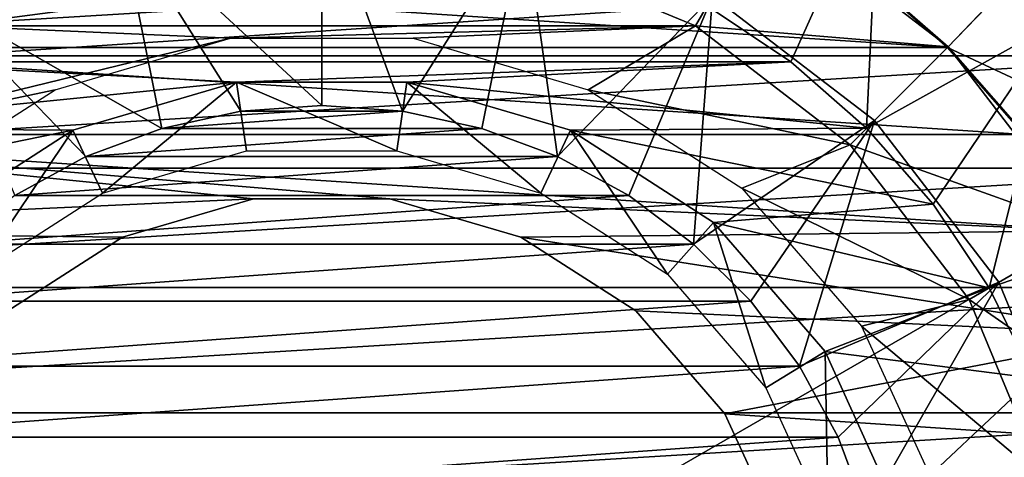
# Model space of a CAD drawing. Header units: millimetres. Extents: x -110 to 119, y -127 to 212.
# Tile 128 of 186: x 71 to 84, y 3 to 9. Entities that reach past the tile are written whole.
import ezdxf

# ---------------------------------------------------------------- set-up
doc = ezdxf.new("R2010")
doc.units = ezdxf.units.MM
doc.header["$LTSCALE"] = 26.699852
for name, color, linetype in [('1', 7, 'CONTINUOUS'), ('11', 7, 'CONTINUOUS'), ('16', 7, 'CONTINUOUS'), ('17', 7, 'CONTINUOUS'), ('386', 7, 'CONTINUOUS'), ('390', 7, 'CONTINUOUS'), ('391', 7, 'CONTINUOUS'), ('392', 7, 'CONTINUOUS'), ('393', 7, 'CONTINUOUS'), ('435', 7, 'CONTINUOUS'), ('439', 7, 'CONTINUOUS'), ('440', 7, 'CONTINUOUS'), ('441', 7, 'CONTINUOUS'), ('442', 7, 'CONTINUOUS'), ('444', 7, 'CONTINUOUS'), ('567', 7, 'CONTINUOUS'), ('568', 7, 'CONTINUOUS'), ('571', 7, 'CONTINUOUS')]:
    doc.layers.add(name, color=color, linetype=linetype)

msp = doc.modelspace()

# ---------------------------------------------------------------- linework, layer by layer
at = {"layer": '1', "color": 7, "linetype": 'CONTINUOUS', "true_color": 0xa2afbf}
for points in [[(87.131, 8.373, -36), (86.033, 9.774, -36), (62.869, 8.373, -36), (87.131, 8.373, -36)], [(86.033, 9.774, -36), (63.967, 9.774, -36), (62.869, 8.373, -36), (86.033, 9.774, -36)], [(88.052, 6.85, -36), (87.131, 8.373, -36), (61.948, 6.85, -36), (88.052, 6.85, -36)], [(87.131, 8.373, -36), (62.869, 8.373, -36), (61.948, 6.85, -36), (87.131, 8.373, -36)], [(88.782, 5.227, -36), (88.052, 6.85, -36), (61.218, 5.227, -36), (88.782, 5.227, -36)], [(88.052, 6.85, -36), (61.948, 6.85, -36), (61.218, 5.227, -36), (88.052, 6.85, -36)], [(89.312, 3.528, -36), (88.782, 5.227, -36), (60.688, 3.528, -36), (89.312, 3.528, -36)], [(88.782, 5.227, -36), (61.218, 5.227, -36), (60.688, 3.528, -36), (88.782, 5.227, -36)], [(89.633, 1.778, -36), (89.312, 3.528, -36), (60.367, 1.778, -36), (89.633, 1.778, -36)], [(89.312, 3.528, -36), (60.688, 3.528, -36), (60.367, 1.778, -36), (89.312, 3.528, -36)]]:
    msp.add_3dface(points, dxfattribs=at)
at = {"layer": '11', "color": 7, "linetype": 'CONTINUOUS', "true_color": 0xa2afbf}
for points in [[(75, 16.743, -21), (60.5, 8.372, -21), (89.5, 8.372, -21), (75, 16.743, -21)], [(60.5, 8.372, -21), (60.5, -8.372, -21), (89.5, 8.372, -21), (60.5, 8.372, -21)], [(89.5, 8.372, -21), (60.5, -8.372, -21), (89.5, -8.372, -21), (89.5, 8.372, -21)]]:
    msp.add_3dface(points, dxfattribs=at)
at = {"layer": '16', "color": 7, "linetype": 'CONTINUOUS', "true_color": 0xa2afbf}
for points in [[(60.5, 8.372, -21), (75, 16.743, -21), (60.5, 8.372, -35), (60.5, 8.372, -21)], [(60.5, 8.372, -35), (75, 16.743, -21), (75, 16.743, -35), (60.5, 8.372, -35)]]:
    msp.add_3dface(points, dxfattribs=at)
at = {"layer": '17', "color": 7, "linetype": 'CONTINUOUS', "true_color": 0xa2afbf}
for points in [[(75, 16.743, -21), (89.5, 8.372, -21), (75, 16.743, -35), (75, 16.743, -21)], [(89.5, 8.372, -21), (89.5, 8.372, -35), (75, 16.743, -35), (89.5, 8.372, -21)]]:
    msp.add_3dface(points, dxfattribs=at)
at = {"layer": '386', "color": 7, "linetype": 'CONTINUOUS', "true_color": 0xa2afbf}
for points in [[(69.775, 9.05, 40.7), (68.639, 8.29, 40.7), (80.225, 9.05, 40.7), (69.775, 9.05, 40.7)], [(80.225, 9.05, 40.7), (68.639, 8.29, 40.7), (81.361, 8.29, 40.7), (80.225, 9.05, 40.7)], [(68.639, 8.29, 40.7), (67.611, 7.389, 40.7), (73.844, 8.017, 40.7), (68.639, 8.29, 40.7)], [(81.361, 8.29, 40.7), (68.639, 8.29, 40.7), (73.844, 8.017, 40.7), (81.361, 8.29, 40.7)], [(76.156, 8.017, 40.7), (81.361, 8.29, 40.7), (73.844, 8.017, 40.7), (76.156, 8.017, 40.7)], [(82.389, 7.389, 40.7), (81.361, 8.29, 40.7), (76.156, 8.017, 40.7), (82.389, 7.389, 40.7)], [(73.844, 8.017, 40.7), (67.611, 7.389, 40.7), (71.624, 7.363, 40.7), (73.844, 8.017, 40.7)], [(78.375, 7.363, 40.7), (82.389, 7.389, 40.7), (76.156, 8.017, 40.7), (78.375, 7.363, 40.7)], [(67.611, 7.389, 40.7), (66.71, 6.361, 40.7), (71.624, 7.363, 40.7), (67.611, 7.389, 40.7)], [(71.624, 7.363, 40.7), (66.71, 6.361, 40.7), (69.686, 6.113, 40.7), (71.624, 7.363, 40.7)], [(83.29, 6.361, 40.7), (82.389, 7.389, 40.7), (78.375, 7.363, 40.7), (83.29, 6.361, 40.7)], [(80.314, 6.113, 40.7), (83.29, 6.361, 40.7), (78.375, 7.363, 40.7), (80.314, 6.113, 40.7)], [(84.05, 5.225, 40.7), (83.29, 6.361, 40.7), (80.314, 6.113, 40.7), (84.05, 5.225, 40.7)], [(81.827, 4.359, 40.7), (84.05, 5.225, 40.7), (80.314, 6.113, 40.7), (81.827, 4.359, 40.7)], [(84.653, 3.999, 40.7), (84.05, 5.225, 40.7), (81.827, 4.359, 40.7), (84.653, 3.999, 40.7)], [(82.784, 2.243, 40.7), (84.653, 3.999, 40.7), (81.827, 4.359, 40.7), (82.784, 2.243, 40.7)], [(85.094, 2.705, 40.7), (84.653, 3.999, 40.7), (82.784, 2.243, 40.7), (85.094, 2.705, 40.7)]]:
    msp.add_3dface(points, dxfattribs=at)
at = {"layer": '390', "color": 7, "linetype": 'CONTINUOUS', "true_color": 0xa2afbf}
for points in [[(84.879, 11.22, 12.5), (87.344, 8.432, 12.5), (82.413, 10.74, 12.5), (84.879, 11.22, 12.5)], [(82.413, 10.74, 12.5), (87.344, 8.432, 12.5), (84.769, 8.653, 12.5), (82.413, 10.74, 12.5)]]:
    msp.add_3dface(points, dxfattribs=at)
at = {"layer": '391', "color": 7, "linetype": 'CONTINUOUS', "true_color": 0xa2afbf}
for points in [[(80.225, 9.05, 40.7), (81.361, 8.29, 40.7), (82.556, 10.945, 20.8), (80.225, 9.05, 40.7)], [(81.361, 8.29, 40.7), (82.389, 7.389, 40.7), (82.556, 10.945, 20.8), (81.361, 8.29, 40.7)], [(82.556, 10.945, 20.8), (82.389, 7.389, 40.7), (84.956, 8.819, 20.8), (82.556, 10.945, 20.8)], [(82.389, 7.389, 40.7), (83.29, 6.361, 40.7), (84.956, 8.819, 20.8), (82.389, 7.389, 40.7)], [(83.29, 6.361, 40.7), (84.05, 5.225, 40.7), (84.956, 8.819, 20.8), (83.29, 6.361, 40.7)], [(84.956, 8.819, 20.8), (84.05, 5.225, 40.7), (86.777, 6.18, 20.8), (84.956, 8.819, 20.8)], [(84.05, 5.225, 40.7), (84.653, 3.999, 40.7), (86.777, 6.18, 20.8), (84.05, 5.225, 40.7)]]:
    msp.add_3dface(points, dxfattribs=at)
at = {"layer": '392', "color": 7, "linetype": 'CONTINUOUS', "true_color": 0xa2afbf}
for points in [[(83.837, 12.059, 17.5), (82.556, 10.945, 20.8), (84.956, 8.819, 20.8), (83.837, 12.059, 17.5)], [(86.398, 9.674, 17.5), (83.837, 12.059, 17.5), (84.956, 8.819, 20.8), (86.398, 9.674, 17.5)]]:
    msp.add_3dface(points, dxfattribs=at)
at = {"layer": '393', "color": 7, "linetype": 'CONTINUOUS', "true_color": 0xa2afbf}
for points in [[(73.844, 8.017, 40.7), (71.624, 7.363, 40.7), (72.027, 6.51, 40.185), (73.844, 8.017, 40.7)], [(73.982, 7.084, 40.185), (73.844, 8.017, 40.7), (72.027, 6.51, 40.185), (73.982, 7.084, 40.185)], [(76.156, 8.017, 40.7), (73.844, 8.017, 40.7), (76.019, 7.084, 40.185), (76.156, 8.017, 40.7)], [(76.019, 7.084, 40.185), (73.844, 8.017, 40.7), (73.982, 7.084, 40.185), (76.019, 7.084, 40.185)], [(77.973, 6.51, 40.185), (76.156, 8.017, 40.7), (76.019, 7.084, 40.185), (77.973, 6.51, 40.185)], [(78.375, 7.363, 40.7), (76.156, 8.017, 40.7), (77.973, 6.51, 40.185), (78.375, 7.363, 40.7)], [(71.624, 7.363, 40.7), (69.686, 6.113, 40.7), (70.314, 5.408, 40.185), (71.624, 7.363, 40.7)], [(72.027, 6.51, 40.185), (71.624, 7.363, 40.7), (70.314, 5.408, 40.185), (72.027, 6.51, 40.185)], [(79.687, 5.408, 40.185), (78.375, 7.363, 40.7), (77.973, 6.51, 40.185), (79.687, 5.408, 40.185)], [(80.314, 6.113, 40.7), (78.375, 7.363, 40.7), (79.687, 5.408, 40.185), (80.314, 6.113, 40.7)], [(81.021, 3.869, 40.185), (80.314, 6.113, 40.7), (79.687, 5.408, 40.185), (81.021, 3.869, 40.185)], [(81.827, 4.359, 40.7), (80.314, 6.113, 40.7), (81.021, 3.869, 40.185), (81.827, 4.359, 40.7)], [(81.867, 2.016, 40.185), (81.827, 4.359, 40.7), (81.021, 3.869, 40.185), (81.867, 2.016, 40.185)], [(82.784, 2.243, 40.7), (81.827, 4.359, 40.7), (81.867, 2.016, 40.185), (82.784, 2.243, 40.7)]]:
    msp.add_3dface(points, dxfattribs=at)
at = {"layer": '435', "color": 7, "linetype": 'CONTINUOUS', "true_color": 0xa2afbf}
for points in [[(67.695, 9.52, 42.1), (83.486, 8.485, 42.1), (66.515, 8.485, 42.1), (67.695, 9.52, 42.1)], [(82.306, 9.52, 42.1), (83.486, 8.485, 42.1), (67.695, 9.52, 42.1), (82.306, 9.52, 42.1)], [(66.515, 8.485, 42.1), (84.52, 7.305, 42.1), (65.48, 7.305, 42.1), (66.515, 8.485, 42.1)], [(83.486, 8.485, 42.1), (84.52, 7.305, 42.1), (66.515, 8.485, 42.1), (83.486, 8.485, 42.1)], [(64.608, 6, 42.1), (65.48, 7.305, 42.1), (74.076, 6.434, 42.1), (64.608, 6, 42.1)], [(84.52, 7.305, 42.1), (85.392, 6, 42.1), (65.48, 7.305, 42.1), (84.52, 7.305, 42.1)], [(65.48, 7.305, 42.1), (85.392, 6, 42.1), (75.925, 6.434, 42.1), (65.48, 7.305, 42.1)], [(74.076, 6.434, 42.1), (65.48, 7.305, 42.1), (75.925, 6.434, 42.1), (74.076, 6.434, 42.1)], [(72.3, 5.913, 42.1), (64.608, 6, 42.1), (74.076, 6.434, 42.1), (72.3, 5.913, 42.1)], [(75.925, 6.434, 42.1), (85.392, 6, 42.1), (77.7, 5.913, 42.1), (75.925, 6.434, 42.1)], [(70.743, 4.912, 42.1), (64.608, 6, 42.1), (72.3, 5.913, 42.1), (70.743, 4.912, 42.1)], [(85.392, 6, 42.1), (86.087, 4.593, 42.1), (77.7, 5.913, 42.1), (85.392, 6, 42.1)], [(77.7, 5.913, 42.1), (86.087, 4.593, 42.1), (79.257, 4.912, 42.1), (77.7, 5.913, 42.1)], [(79.257, 4.912, 42.1), (86.087, 4.593, 42.1), (80.468, 3.514, 42.1), (79.257, 4.912, 42.1)], [(86.087, 4.593, 42.1), (86.591, 3.106, 42.1), (80.468, 3.514, 42.1), (86.087, 4.593, 42.1)], [(80.468, 3.514, 42.1), (86.591, 3.106, 42.1), (81.237, 1.832, 42.1), (80.468, 3.514, 42.1)], [(86.591, 3.106, 42.1), (86.898, 1.567, 42.1), (81.237, 1.832, 42.1), (86.591, 3.106, 42.1)]]:
    msp.add_3dface(points, dxfattribs=at)
at = {"layer": '439', "color": 7, "linetype": 'CONTINUOUS', "true_color": 0xa2afbf}
for points in [[(72.378, 9.79, 60.95), (69.933, 8.777, 60.95), (77.623, 9.79, 60.95), (72.378, 9.79, 60.95)], [(77.623, 9.79, 60.95), (69.933, 8.777, 60.95), (80.068, 8.777, 60.95), (77.623, 9.79, 60.95)], [(69.933, 8.777, 60.95), (67.833, 7.166, 60.95), (73.763, 8.611, 60.95), (69.933, 8.777, 60.95)], [(80.068, 8.777, 60.95), (69.933, 8.777, 60.95), (73.763, 8.611, 60.95), (80.068, 8.777, 60.95)], [(76.238, 8.611, 60.95), (80.068, 8.777, 60.95), (73.763, 8.611, 60.95), (76.238, 8.611, 60.95)], [(78.615, 7.913, 60.95), (80.068, 8.777, 60.95), (76.238, 8.611, 60.95), (78.615, 7.913, 60.95)], [(82.167, 7.166, 60.95), (80.068, 8.777, 60.95), (78.615, 7.913, 60.95), (82.167, 7.166, 60.95)], [(73.763, 8.611, 60.95), (67.833, 7.166, 60.95), (71.385, 7.913, 60.95), (73.763, 8.611, 60.95)], [(71.385, 7.913, 60.95), (67.833, 7.166, 60.95), (69.304, 6.575, 60.95), (71.385, 7.913, 60.95)], [(80.697, 6.575, 60.95), (82.167, 7.166, 60.95), (78.615, 7.913, 60.95), (80.697, 6.575, 60.95)], [(83.777, 5.067, 60.95), (82.167, 7.166, 60.95), (80.697, 6.575, 60.95), (83.777, 5.067, 60.95)], [(82.32, 4.703, 60.95), (83.777, 5.067, 60.95), (80.697, 6.575, 60.95), (82.32, 4.703, 60.95)], [(84.79, 2.624, 60.95), (83.777, 5.067, 60.95), (82.32, 4.703, 60.95), (84.79, 2.624, 60.95)], [(83.348, 2.451, 60.95), (84.79, 2.624, 60.95), (82.32, 4.703, 60.95), (83.348, 2.451, 60.95)]]:
    msp.add_3dface(points, dxfattribs=at)
at = {"layer": '440', "color": 7, "linetype": 'CONTINUOUS', "true_color": 0xa2afbf}
for points in [[(83.486, 8.485, 42.1), (82.306, 9.52, 42.1), (84.531, 9.572, 45.091), (83.486, 8.485, 42.1)], [(83.494, 8.493, 57.95), (84.53, 9.578, 54.967), (82.312, 9.529, 57.95), (83.494, 8.493, 57.95)], [(86.512, 7.067, 45.091), (83.486, 8.485, 42.1), (84.531, 9.572, 45.091), (86.512, 7.067, 45.091)], [(84.53, 7.312, 57.95), (84.53, 9.578, 54.967), (83.494, 8.493, 57.95), (84.53, 7.312, 57.95)], [(84.52, 7.305, 42.1), (83.486, 8.485, 42.1), (86.512, 7.067, 45.091), (84.52, 7.305, 42.1)]]:
    msp.add_3dface(points, dxfattribs=at)
at = {"layer": '441', "color": 7, "linetype": 'CONTINUOUS', "true_color": 0xa2afbf}
for points in [[(82.312, 9.529, 57.95), (81.006, 10.402, 57.95), (83.494, 8.494, 60.447), (82.312, 9.529, 57.95)], [(83.494, 8.494, 60.447), (81.006, 10.402, 57.95), (81.006, 10.402, 60.447), (83.494, 8.494, 60.447)], [(83.494, 8.493, 57.95), (82.312, 9.529, 57.95), (83.494, 8.494, 60.447), (83.494, 8.493, 57.95)], [(85.402, 6.006, 60.447), (83.494, 8.493, 57.95), (83.494, 8.494, 60.447), (85.402, 6.006, 60.447)], [(84.53, 7.312, 57.95), (83.494, 8.493, 57.95), (85.402, 6.006, 60.447), (84.53, 7.312, 57.95)]]:
    msp.add_3dface(points, dxfattribs=at)
at = {"layer": '442', "color": 7, "linetype": 'CONTINUOUS', "true_color": 0xa2afbf}
for points in [[(69.933, 8.777, 60.95), (71.891, 11.602, 60.447), (68.994, 10.402, 60.447), (69.933, 8.777, 60.95)], [(69.933, 8.777, 60.95), (72.378, 9.79, 60.95), (71.891, 11.602, 60.447), (69.933, 8.777, 60.95)], [(77.623, 9.79, 60.95), (80.068, 8.777, 60.95), (81.006, 10.402, 60.447), (77.623, 9.79, 60.95)], [(80.068, 8.777, 60.95), (83.494, 8.494, 60.447), (81.006, 10.402, 60.447), (80.068, 8.777, 60.95)], [(80.068, 8.777, 60.95), (82.167, 7.166, 60.95), (83.494, 8.494, 60.447), (80.068, 8.777, 60.95)], [(82.167, 7.166, 60.95), (85.402, 6.006, 60.447), (83.494, 8.494, 60.447), (82.167, 7.166, 60.95)], [(82.167, 7.166, 60.95), (83.777, 5.067, 60.95), (85.402, 6.006, 60.447), (82.167, 7.166, 60.95)], [(83.777, 5.067, 60.95), (86.602, 3.109, 60.447), (85.402, 6.006, 60.447), (83.777, 5.067, 60.95)], [(83.777, 5.067, 60.95), (84.79, 2.624, 60.95), (86.602, 3.109, 60.447), (83.777, 5.067, 60.95)]]:
    msp.add_3dface(points, dxfattribs=at)
at = {"layer": '444', "color": 7, "linetype": 'CONTINUOUS', "true_color": 0xa2afbf}
for points in [[(72.3, 5.913, 42.1), (74.076, 6.434, 42.1), (72.3, 5.913, 34.1), (72.3, 5.913, 42.1)], [(72.3, 5.913, 34.1), (74.076, 6.434, 42.1), (74.075, 6.434, 34.1), (72.3, 5.913, 34.1)], [(74.076, 6.434, 42.1), (75.925, 6.434, 42.1), (74.075, 6.434, 34.1), (74.076, 6.434, 42.1)], [(74.075, 6.434, 34.1), (75.925, 6.434, 42.1), (75.925, 6.434, 34.1), (74.075, 6.434, 34.1)], [(75.925, 6.434, 42.1), (77.7, 5.913, 42.1), (75.925, 6.434, 34.1), (75.925, 6.434, 42.1)], [(75.925, 6.434, 34.1), (77.7, 5.913, 42.1), (77.701, 5.913, 34.1), (75.925, 6.434, 34.1)], [(70.743, 4.912, 42.1), (72.3, 5.913, 42.1), (70.744, 4.912, 34.1), (70.743, 4.912, 42.1)], [(70.744, 4.912, 34.1), (72.3, 5.913, 42.1), (72.3, 5.913, 34.1), (70.744, 4.912, 34.1)], [(77.7, 5.913, 42.1), (79.257, 4.912, 42.1), (77.701, 5.913, 34.1), (77.7, 5.913, 42.1)], [(77.701, 5.913, 34.1), (79.257, 4.912, 42.1), (79.257, 4.912, 34.1), (77.701, 5.913, 34.1)], [(79.257, 4.912, 42.1), (80.468, 3.514, 42.1), (79.257, 4.912, 34.1), (79.257, 4.912, 42.1)], [(79.257, 4.912, 34.1), (80.468, 3.514, 42.1), (80.468, 3.514, 34.1), (79.257, 4.912, 34.1)], [(80.468, 3.514, 42.1), (81.237, 1.832, 42.1), (80.468, 3.514, 34.1), (80.468, 3.514, 42.1)], [(80.468, 3.514, 34.1), (81.237, 1.832, 42.1), (81.237, 1.831, 34.1), (80.468, 3.514, 34.1)]]:
    msp.add_3dface(points, dxfattribs=at)
at = {"layer": '567', "color": 7, "linetype": 'CONTINUOUS', "true_color": 0xa2afbf}
for points in [[(82.496, 7.495, 60.95), (80.3, 9.18, 60.95), (82.496, 7.495, 62.75), (82.496, 7.495, 60.95)], [(82.496, 7.495, 62.75), (80.3, 9.18, 60.95), (80.3, 9.18, 62.75), (82.496, 7.495, 62.75)], [(84.18, 5.3, 60.95), (82.496, 7.495, 60.95), (84.18, 5.3, 62.75), (84.18, 5.3, 60.95)], [(84.18, 5.3, 62.75), (82.496, 7.495, 60.95), (82.496, 7.495, 62.75), (84.18, 5.3, 62.75)], [(85.239, 2.743, 60.95), (84.18, 5.3, 60.95), (85.239, 2.743, 62.75), (85.239, 2.743, 60.95)], [(85.239, 2.743, 62.75), (84.18, 5.3, 60.95), (84.18, 5.3, 62.75), (85.239, 2.743, 62.75)]]:
    msp.add_3dface(points, dxfattribs=at)
at = {"layer": '568', "color": 7, "linetype": 'CONTINUOUS', "true_color": 0xa2afbf}
for points in [[(75, 10.6, 62.75), (72.257, 10.239, 62.75), (75, 7.7, 63.75), (75, 10.6, 62.75)], [(77.744, 10.239, 62.75), (75, 10.6, 62.75), (76.096, 7.622, 63.75), (77.744, 10.239, 62.75)], [(76.096, 7.622, 63.75), (75, 10.6, 62.75), (75, 7.7, 63.75), (76.096, 7.622, 63.75)], [(72.257, 10.239, 62.75), (69.7, 9.18, 62.75), (72.831, 7.388, 63.75), (72.257, 10.239, 62.75)], [(75, 7.7, 63.75), (72.257, 10.239, 62.75), (73.905, 7.622, 63.75), (75, 7.7, 63.75)], [(73.905, 7.622, 63.75), (72.257, 10.239, 62.75), (72.831, 7.388, 63.75), (73.905, 7.622, 63.75)], [(77.17, 7.388, 63.75), (77.744, 10.239, 62.75), (76.096, 7.622, 63.75), (77.17, 7.388, 63.75)], [(78.199, 7.004, 63.75), (77.744, 10.239, 62.75), (77.17, 7.388, 63.75), (78.199, 7.004, 63.75)], [(80.3, 9.18, 62.75), (77.744, 10.239, 62.75), (78.199, 7.004, 63.75), (80.3, 9.18, 62.75)], [(72.831, 7.388, 63.75), (69.7, 9.18, 62.75), (71.801, 7.004, 63.75), (72.831, 7.388, 63.75)], [(71.801, 7.004, 63.75), (69.7, 9.18, 62.75), (70.837, 6.478, 63.75), (71.801, 7.004, 63.75)], [(79.163, 6.478, 63.75), (80.3, 9.18, 62.75), (78.199, 7.004, 63.75), (79.163, 6.478, 63.75)], [(80.043, 5.819, 63.75), (80.3, 9.18, 62.75), (79.163, 6.478, 63.75), (80.043, 5.819, 63.75)], [(82.496, 7.495, 62.75), (80.3, 9.18, 62.75), (80.043, 5.819, 63.75), (82.496, 7.495, 62.75)], [(80.82, 5.042, 63.75), (82.496, 7.495, 62.75), (80.043, 5.819, 63.75), (80.82, 5.042, 63.75)], [(81.478, 4.163, 63.75), (82.496, 7.495, 62.75), (80.82, 5.042, 63.75), (81.478, 4.163, 63.75)], [(84.18, 5.3, 62.75), (82.496, 7.495, 62.75), (81.478, 4.163, 63.75), (84.18, 5.3, 62.75)], [(82.004, 3.199, 63.75), (84.18, 5.3, 62.75), (81.478, 4.163, 63.75), (82.004, 3.199, 63.75)], [(82.388, 2.169, 63.75), (84.18, 5.3, 62.75), (82.004, 3.199, 63.75), (82.388, 2.169, 63.75)], [(85.239, 2.743, 62.75), (84.18, 5.3, 62.75), (82.388, 2.169, 63.75), (85.239, 2.743, 62.75)]]:
    msp.add_3dface(points, dxfattribs=at)
at = {"layer": '571', "color": 7, "linetype": 'CONTINUOUS', "true_color": 0xa2afbf}
for points in [[(77.17, 7.388, 63.75), (76.096, 7.622, 63.75), (72.831, 7.388, 63.75), (77.17, 7.388, 63.75)], [(76.096, 7.622, 63.75), (73.905, 7.622, 63.75), (72.831, 7.388, 63.75), (76.096, 7.622, 63.75)], [(76.096, 7.622, 63.75), (75, 7.7, 63.75), (73.905, 7.622, 63.75), (76.096, 7.622, 63.75)], [(78.199, 7.004, 63.75), (77.17, 7.388, 63.75), (71.801, 7.004, 63.75), (78.199, 7.004, 63.75)], [(77.17, 7.388, 63.75), (72.831, 7.388, 63.75), (71.801, 7.004, 63.75), (77.17, 7.388, 63.75)], [(79.163, 6.478, 63.75), (78.199, 7.004, 63.75), (70.837, 6.478, 63.75), (79.163, 6.478, 63.75)], [(78.199, 7.004, 63.75), (71.801, 7.004, 63.75), (70.837, 6.478, 63.75), (78.199, 7.004, 63.75)], [(80.043, 5.819, 63.75), (79.163, 6.478, 63.75), (69.958, 5.819, 63.75), (80.043, 5.819, 63.75)], [(79.163, 6.478, 63.75), (70.837, 6.478, 63.75), (69.958, 5.819, 63.75), (79.163, 6.478, 63.75)], [(80.82, 5.042, 63.75), (80.043, 5.819, 63.75), (69.181, 5.042, 63.75), (80.82, 5.042, 63.75)], [(80.043, 5.819, 63.75), (69.958, 5.819, 63.75), (69.181, 5.042, 63.75), (80.043, 5.819, 63.75)], [(81.478, 4.163, 63.75), (80.82, 5.042, 63.75), (68.523, 4.163, 63.75), (81.478, 4.163, 63.75)], [(80.82, 5.042, 63.75), (69.181, 5.042, 63.75), (68.523, 4.163, 63.75), (80.82, 5.042, 63.75)], [(82.004, 3.199, 63.75), (81.478, 4.163, 63.75), (67.996, 3.199, 63.75), (82.004, 3.199, 63.75)], [(81.478, 4.163, 63.75), (68.523, 4.163, 63.75), (67.996, 3.199, 63.75), (81.478, 4.163, 63.75)], [(82.388, 2.169, 63.75), (82.004, 3.199, 63.75), (67.612, 2.169, 63.75), (82.388, 2.169, 63.75)], [(82.004, 3.199, 63.75), (67.996, 3.199, 63.75), (67.612, 2.169, 63.75), (82.004, 3.199, 63.75)]]:
    msp.add_3dface(points, dxfattribs=at)

doc.saveas('drawing.dxf')
